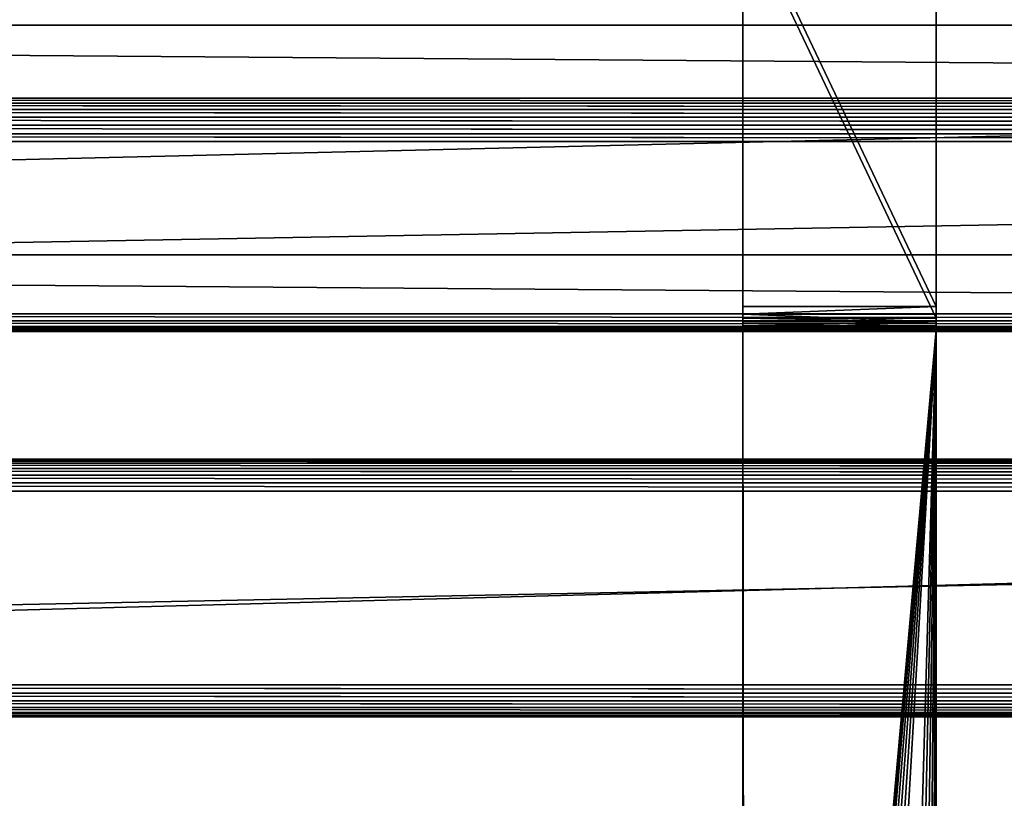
# Model space of a CAD drawing. Extents: x -277 to 1811, y -97 to 1083.
# Tile 45 of 81: x 640 to 793, y 183 to 304. Entities that reach past the tile are written whole.
import ezdxf

# ---------------------------------------------------------------- set-up
doc = ezdxf.new("R2010")
doc.units = 0
doc.header["$LTSCALE"] = 25.4
doc.layers.get('0').update_dxf_attribs({"color": 13, "linetype": 'CONTINUOUS'})
doc.layers.add('STEEL', color=134, linetype='CONTINUOUS')
doc.layers.add('WOOD', color=36, linetype='CONTINUOUS')

# ---------------------------------------------------------------- blocks, each defined once
blk = doc.blocks.new('LVI294_01A_02_02_DREWNO')
at = {"color": 0}
for p, q in [((1.46, 28.54, 1488), (2.5, 29.33)), ((1.46, 28.54, 1488), (2.5, 29.33)), ((2.5, 29.33, 1488), (3.71, 29.83)), ((2.5, 29.33, 1488), (3.71, 29.83)), ((2.5, 29.33, 1488), (2.5, 29.33)), ((2.5, 29.33, 1488), (2.5, 29.33)), ((3.71, 29.83, 1488), (5, 30)), ((3.71, 29.83, 1488), (5, 30)), ((3.71, 29.83, 1488), (3.71, 29.83)), ((3.71, 29.83, 1488), (3.71, 29.83)), ((5, 30), (5, 30, 1488)), ((5, 30), (5, 30, 1488)), ((35, 30), (35, 30, 1488)), ((35, 30, 1488), (36.29, 29.83)), ((35, 30, 1488), (36.29, 29.83)), ((35, 30), (35, 30, 1488)), ((36.29, 29.83, 1488), (36.29, 29.83)), ((36.29, 29.83, 1488), (36.29, 29.83)), ((36.29, 29.83, 1488), (37.5, 29.33)), ((36.29, 29.83, 1488), (37.5, 29.33)), ((37.5, 29.33, 1488), (37.5, 29.33)), ((37.5, 29.33, 1488), (37.5, 29.33)), ((37.5, 29.33, 1488), (38.54, 28.54)), ((37.5, 29.33, 1488), (38.54, 28.54)), ((0.67, 27.5, 1488), (1.46, 28.54)), ((0.67, 27.5, 1488), (1.46, 28.54)), ((1.46, 28.54, 1488), (1.46, 28.54)), ((1.46, 28.54, 1488), (1.46, 28.54)), ((38.54, 28.54, 1488), (38.54, 28.54)), ((38.54, 28.54, 1488), (38.54, 28.54)), ((38.54, 28.54, 1488), (39.33, 27.5)), ((38.54, 28.54, 1488), (39.33, 27.5)), ((0, 25, 1488), (0.17, 26.29)), ((0, 25, 1488), (0.17, 26.29)), ((0.17, 26.29, 1488), (0.67, 27.5)), ((0.17, 26.29, 1488), (0.67, 27.5)), ((0.17, 26.29, 1488), (0.17, 26.29)), ((0.17, 26.29, 1488), (0.17, 26.29)), ((0.67, 27.5, 1488), (0.67, 27.5)), ((0.67, 27.5, 1488), (0.67, 27.5)), ((39.33, 27.5, 1488), (39.33, 27.5)), ((39.33, 27.5, 1488), (39.33, 27.5)), ((39.33, 27.5, 1488), (39.83, 26.29)), ((39.33, 27.5, 1488), (39.83, 26.29)), ((39.83, 26.29, 1488), (39.83, 26.29)), ((39.83, 26.29, 1488), (39.83, 26.29)), ((39.83, 26.29, 1488), (40, 25)), ((39.83, 26.29, 1488), (40, 25)), ((0, 25, 1488), (0, 25)), ((0, 25, 1488), (0, 25)), ((40, 25, 1488), (40, 25)), ((40, 25, 1488), (40, 25)), ((0, 0, 1488), (0, 0)), ((0, 0, 1488), (0, 0)), ((40, 0), (40, 0, 1488)), ((40, 0), (40, 0, 1488))]:
    blk.add_line(p, q, dxfattribs=at)
at = {"color": 253}
mesh = blk.add_polyface(dxfattribs=at)
corners = [(1.46, 28.54, 1488), (2.5, 29.33), (1.46, 28.54)]
mesh.append_faces([[corners[k] for k in face] for face in [(0, 1, 2)]], dxfattribs={"color": 253})
mesh = blk.add_polyface(dxfattribs=at)
corners = [(2.5, 29.33, 1488), (2.5, 29.33), (1.46, 28.54, 1488)]
mesh.append_faces([[corners[k] for k in face] for face in [(0, 1, 2)]], dxfattribs={"color": 253})
mesh = blk.add_polyface(dxfattribs=at)
corners = [(2.5, 29.33, 1488), (3.71, 29.83), (2.5, 29.33)]
mesh.append_faces([[corners[k] for k in face] for face in [(0, 1, 2)]], dxfattribs={"color": 253})
mesh = blk.add_polyface(dxfattribs=at)
corners = [(3.71, 29.83, 1488), (3.71, 29.83), (2.5, 29.33, 1488)]
mesh.append_faces([[corners[k] for k in face] for face in [(0, 1, 2)]], dxfattribs={"color": 253})
mesh = blk.add_polyface(dxfattribs=at)
corners = [(3.71, 29.83, 1488), (5, 30), (3.71, 29.83)]
mesh.append_faces([[corners[k] for k in face] for face in [(0, 1, 2)]], dxfattribs={"color": 253})
mesh = blk.add_polyface(dxfattribs=at)
corners = [(5, 30, 1488), (5, 30), (3.71, 29.83, 1488)]
mesh.append_faces([[corners[k] for k in face] for face in [(0, 1, 2)]], dxfattribs={"color": 253})
mesh = blk.add_polyface(dxfattribs=at)
corners = [(5, 30), (35, 30, 1488), (35, 30), (5, 30, 1488)]
mesh.append_faces([[corners[k] for k in face] for face in [(0, 1, 2), (1, 0, 3)]], dxfattribs={"vtx0": -1, "color": 253})
mesh = blk.add_polyface(dxfattribs=at)
corners = [(35, 30, 1488), (36.29, 29.83), (35, 30)]
mesh.append_faces([[corners[k] for k in face] for face in [(0, 1, 2)]], dxfattribs={"color": 253})
mesh = blk.add_polyface(dxfattribs=at)
corners = [(36.29, 29.83, 1488), (36.29, 29.83), (35, 30, 1488)]
mesh.append_faces([[corners[k] for k in face] for face in [(0, 1, 2)]], dxfattribs={"color": 253})
mesh = blk.add_polyface(dxfattribs=at)
corners = [(36.29, 29.83, 1488), (37.5, 29.33), (36.29, 29.83)]
mesh.append_faces([[corners[k] for k in face] for face in [(0, 1, 2)]], dxfattribs={"color": 253})
mesh = blk.add_polyface(dxfattribs=at)
corners = [(37.5, 29.33, 1488), (37.5, 29.33), (36.29, 29.83, 1488)]
mesh.append_faces([[corners[k] for k in face] for face in [(0, 1, 2)]], dxfattribs={"color": 253})
mesh = blk.add_polyface(dxfattribs=at)
corners = [(37.5, 29.33, 1488), (38.54, 28.54), (37.5, 29.33)]
mesh.append_faces([[corners[k] for k in face] for face in [(0, 1, 2)]], dxfattribs={"color": 253})
mesh = blk.add_polyface(dxfattribs=at)
corners = [(38.54, 28.54, 1488), (38.54, 28.54), (37.5, 29.33, 1488)]
mesh.append_faces([[corners[k] for k in face] for face in [(0, 1, 2)]], dxfattribs={"color": 253})
mesh = blk.add_polyface(dxfattribs=at)
corners = [(1.46, 28.54), (0.67, 27.5), (0.67, 27.5, 1488)]
mesh.append_faces([[corners[k] for k in face] for face in [(0, 1, 2)]], dxfattribs={"color": 253})
mesh = blk.add_polyface(dxfattribs=at)
corners = [(1.46, 28.54), (0.67, 27.5, 1488), (1.46, 28.54, 1488)]
mesh.append_faces([[corners[k] for k in face] for face in [(0, 1, 2)]], dxfattribs={"color": 253})
mesh = blk.add_polyface(dxfattribs=at)
corners = [(38.54, 28.54, 1488), (39.33, 27.5), (38.54, 28.54)]
mesh.append_faces([[corners[k] for k in face] for face in [(0, 1, 2)]], dxfattribs={"color": 253})
mesh = blk.add_polyface(dxfattribs=at)
corners = [(38.54, 28.54, 1488), (39.33, 27.5, 1488), (39.33, 27.5)]
mesh.append_faces([[corners[k] for k in face] for face in [(0, 1, 2)]], dxfattribs={"color": 253})
mesh = blk.add_polyface(dxfattribs=at)
corners = [(0.17, 26.29), (0, 25), (0, 25, 1488)]
mesh.append_faces([[corners[k] for k in face] for face in [(0, 1, 2)]], dxfattribs={"color": 253})
mesh = blk.add_polyface(dxfattribs=at)
corners = [(0.17, 26.29), (0, 25, 1488), (0.17, 26.29, 1488)]
mesh.append_faces([[corners[k] for k in face] for face in [(0, 1, 2)]], dxfattribs={"color": 253})
mesh = blk.add_polyface(dxfattribs=at)
corners = [(0.67, 27.5), (0.17, 26.29), (0.17, 26.29, 1488)]
mesh.append_faces([[corners[k] for k in face] for face in [(0, 1, 2)]], dxfattribs={"color": 253})
mesh = blk.add_polyface(dxfattribs=at)
corners = [(0.67, 27.5), (0.17, 26.29, 1488), (0.67, 27.5, 1488)]
mesh.append_faces([[corners[k] for k in face] for face in [(0, 1, 2)]], dxfattribs={"color": 253})
mesh = blk.add_polyface(dxfattribs=at)
corners = [(39.33, 27.5, 1488), (39.83, 26.29), (39.33, 27.5)]
mesh.append_faces([[corners[k] for k in face] for face in [(0, 1, 2)]], dxfattribs={"color": 253})
mesh = blk.add_polyface(dxfattribs=at)
corners = [(39.33, 27.5, 1488), (39.83, 26.29, 1488), (39.83, 26.29)]
mesh.append_faces([[corners[k] for k in face] for face in [(0, 1, 2)]], dxfattribs={"color": 253})
mesh = blk.add_polyface(dxfattribs=at)
corners = [(39.83, 26.29, 1488), (40, 25), (39.83, 26.29)]
mesh.append_faces([[corners[k] for k in face] for face in [(0, 1, 2)]], dxfattribs={"color": 253})
mesh = blk.add_polyface(dxfattribs=at)
corners = [(39.83, 26.29, 1488), (40, 25, 1488), (40, 25)]
mesh.append_faces([[corners[k] for k in face] for face in [(0, 1, 2)]], dxfattribs={"color": 253})
mesh = blk.add_polyface(dxfattribs=at)
corners = [(0, 25, 1488), (0, 0), (0, 0, 1488), (0, 25)]
mesh.append_faces([[corners[k] for k in face] for face in [(0, 1, 2), (1, 0, 3)]], dxfattribs={"vtx0": -1, "color": 253})
mesh = blk.add_polyface(dxfattribs=at)
corners = [(40, 0), (40, 25, 1488), (40, 0, 1488), (40, 25)]
mesh.append_faces([[corners[k] for k in face] for face in [(0, 1, 2), (1, 0, 3)]], dxfattribs={"vtx0": -1, "color": 253})
mesh = blk.add_polyface(dxfattribs=at)
corners = [(40, 0, 1488), (0, 0), (40, 0), (0, 0, 1488)]
mesh.append_faces([[corners[k] for k in face] for face in [(0, 1, 2), (1, 0, 3)]], dxfattribs={"vtx0": -1, "color": 253})
blk = doc.blocks.new('LVI294_01A_02')
at = {"color": 0, "extrusion": (-1, 6.10584e-15, -4.3097e-15), "rotation": 359.9999999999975}
blk.add_blockref('LVI294_01A_02_02_DREWNO', (-886.7, 46.8, -900.5), dxfattribs=at)
at = {"color": 0, "extrusion": (-1, 6.32869e-15, -3.41063e-15), "rotation": 26.99999999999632}
blk.add_blockref('LVI294_01A_02_02_DREWNO', (-815.04, 52.23, -900.5), dxfattribs=at)
blk = doc.blocks.new('LVI294_01A_00_04')
at = {"color": 0}
for p, q in [((-690.37, 22.21, -30), (-753.54, -9.97, -30)), ((-753.54, -9.97), (-690.37, 22.21)), ((-690.37, 22.21, -30), (-753.54, -9.97, -30)), ((-753.54, -9.97), (-690.37, 22.21)), ((-751.73, -13.54, -30), (-688.56, 18.65, -30)), ((-688.56, 18.65), (-751.73, -13.54)), ((-751.73, -13.54, -30), (-688.56, 18.65, -30)), ((-688.56, 18.65), (-751.73, -13.54)), ((-755.36, -10.41, -30), (-1089.36, -10.41, -30)), ((-1089.36, -10.41), (-755.36, -10.41)), ((-755.36, -10.41, -30), (-1089.36, -10.41, -30)), ((-1089.36, -10.41), (-755.36, -10.41)), ((-754.73, -10.36), (-755.36, -10.41)), ((-755.36, -10.41, -30), (-754.73, -10.36, -30)), ((-755.36, -10.41), (-754.73, -10.36, -30)), ((-755.36, -10.41, -30), (-754.73, -10.36, -30)), ((-755.36, -10.41), (-754.73, -10.36, -30)), ((-754.73, -10.36), (-755.36, -10.41)), ((-755.36, -10.41), (-755.36, -10.41, -30)), ((-755.36, -10.41, -30), (-755.36, -14.41, -30)), ((-755.36, -14.41), (-755.36, -10.41)), ((-755.36, -14.41), (-755.36, -10.41)), ((-755.36, -10.41, -30), (-755.36, -14.41, -30)), ((-755.36, -10.41), (-755.36, -10.41, -30)), ((-754.12, -10.21), (-754.73, -10.36)), ((-754.73, -10.36, -30), (-754.12, -10.21, -30)), ((-754.12, -10.21), (-754.73, -10.36)), ((-754.12, -10.21), (-754.73, -10.36, -30)), ((-754.73, -10.36, -30), (-754.12, -10.21, -30)), ((-754.12, -10.21), (-754.73, -10.36, -30)), ((-754.73, -10.36), (-754.73, -10.36, -30)), ((-754.73, -10.36), (-754.73, -10.36, -30)), ((-753.54, -9.97), (-754.12, -10.21)), ((-754.12, -10.21, -30), (-753.54, -9.97, -30)), ((-753.54, -9.97, -30), (-754.12, -10.21)), ((-753.54, -9.97), (-754.12, -10.21)), ((-753.54, -9.97, -30), (-754.12, -10.21)), ((-754.12, -10.21, -30), (-753.54, -9.97, -30)), ((-754.12, -10.21, -30), (-754.12, -10.21)), ((-754.12, -10.21, -30), (-754.12, -10.21)), ((-753.54, -9.97, -30), (-753.54, -9.97)), ((-751.73, -13.54), (-753.54, -9.97)), ((-753.54, -9.97, -30), (-751.73, -13.54, -30)), ((-753.54, -9.97, -30), (-753.54, -9.97)), ((-753.54, -9.97, -30), (-751.73, -13.54, -30)), ((-751.73, -13.54), (-753.54, -9.97)), ((-752.89, -14.02), (-751.73, -13.54)), ((-751.73, -13.54, -30), (-752.89, -14.02, -30)), ((-751.73, -13.54), (-752.89, -14.02, -30)), ((-751.73, -13.54, -30), (-752.89, -14.02, -30)), ((-751.73, -13.54), (-752.89, -14.02, -30)), ((-752.89, -14.02), (-751.73, -13.54)), ((-751.73, -13.54), (-751.73, -13.54, -30)), ((-751.73, -13.54), (-751.73, -13.54, -30)), ((-1089.36, -14.41, -30), (-755.36, -14.41, -30)), ((-755.36, -14.41), (-1089.36, -14.41)), ((-1089.36, -14.41, -30), (-755.36, -14.41, -30)), ((-755.36, -14.41), (-1089.36, -14.41)), ((-755.36, -14.41), (-754.11, -14.31)), ((-754.11, -14.31, -30), (-755.36, -14.41, -30)), ((-755.36, -14.41, -30), (-754.11, -14.31)), ((-755.36, -14.41), (-754.11, -14.31)), ((-755.36, -14.41, -30), (-754.11, -14.31)), ((-754.11, -14.31, -30), (-755.36, -14.41, -30)), ((-755.36, -14.41, -30), (-755.36, -14.41)), ((-755.36, -14.41, -30), (-755.36, -14.41)), ((-754.11, -14.31), (-752.89, -14.02)), ((-752.89, -14.02, -30), (-754.11, -14.31, -30)), ((-752.89, -14.02, -30), (-754.11, -14.31, -30)), ((-752.89, -14.02, -30), (-754.11, -14.31)), ((-754.11, -14.31), (-752.89, -14.02)), ((-752.89, -14.02, -30), (-754.11, -14.31)), ((-754.11, -14.31, -30), (-754.11, -14.31)), ((-754.11, -14.31, -30), (-754.11, -14.31)), ((-752.89, -14.02), (-752.89, -14.02, -30)), ((-752.89, -14.02), (-752.89, -14.02, -30))]:
    blk.add_line(p, q, dxfattribs=at)
at = {"color": 253}
mesh = blk.add_polyface(dxfattribs=at)
corners = [(-753.54, -9.97), (-690.37, 22.21, -30), (-753.54, -9.97, -30), (-690.37, 22.21)]
mesh.append_faces([[corners[k] for k in face] for face in [(0, 1, 2), (1, 0, 3)]], dxfattribs={"vtx0": -1, "color": 253})
mesh = blk.add_polyface(dxfattribs=at)
corners = [(-690.37, 22.21, -30), (-751.73, -13.54, -30), (-753.54, -9.97, -30), (-688.56, 18.65, -30)]
mesh.append_faces([[corners[k] for k in face] for face in [(0, 1, 2), (1, 0, 3)]], dxfattribs={"vtx0": -1, "color": 253})
mesh = blk.add_polyface(dxfattribs=at)
corners = [(-751.73, -13.54), (-690.37, 22.21), (-753.54, -9.97), (-688.56, 18.65)]
mesh.append_faces([[corners[k] for k in face] for face in [(0, 1, 2), (1, 0, 3)]], dxfattribs={"vtx0": -1, "color": 253})
mesh = blk.add_polyface(dxfattribs=at)
corners = [(-688.56, 18.65, -30), (-751.73, -13.54), (-751.73, -13.54, -30), (-688.56, 18.65)]
mesh.append_faces([[corners[k] for k in face] for face in [(0, 1, 2), (1, 0, 3)]], dxfattribs={"vtx0": -1, "color": 253})
mesh = blk.add_polyface(dxfattribs=at)
corners = [(-1091.95, -10.41, -29.66), (-755.36, -10.41, -30), (-1089.36, -10.41, -30), (-755.36, -10.41), (-1094.36, -10.41, -28.66), (-1096.43, -10.41, -27.07), (-1098.02, -10.41, -25), (-1099.02, -10.41, -22.59), (-1099.36, -10.41, -20), (-1099.36, -10.41, -10), (-1099.02, -10.41, -7.41), (-1098.02, -10.41, -5), (-1096.43, -10.41, -2.93), (-1094.36, -10.41, -1.34), (-1091.95, -10.41, -0.34), (-1089.36, -10.41)]
mesh.append_faces([[corners[k] for k in face] for face in [(0, 1, 2), (3, 14, 15)]], dxfattribs={"vtx0": -1, "color": 253})
mesh.append_faces([[corners[k] for k in face] for face in [(1, 0, 3)]], dxfattribs={"vtx0": -1, "vtx1": -1, "color": 253})
mesh.append_faces([[corners[k] for k in face] for face in [(3, 0, 4), (3, 4, 5), (3, 5, 6), (3, 6, 7), (3, 7, 8), (3, 8, 9), (3, 9, 10), (3, 10, 11), (3, 11, 12), (3, 12, 13), (3, 13, 14)]], dxfattribs={"vtx0": -1, "vtx2": -1, "color": 253})
mesh = blk.add_polyface(dxfattribs=at)
corners = [(-755.36, -10.41, -30), (-1089.36, -14.41, -30), (-1089.36, -10.41, -30), (-755.36, -14.41, -30)]
mesh.append_faces([[corners[k] for k in face] for face in [(0, 1, 2), (1, 0, 3)]], dxfattribs={"vtx0": -1, "color": 253})
mesh = blk.add_polyface(dxfattribs=at)
corners = [(-755.36, -14.41), (-1089.36, -10.41), (-1089.36, -14.41), (-755.36, -10.41)]
mesh.append_faces([[corners[k] for k in face] for face in [(0, 1, 2), (1, 0, 3)]], dxfattribs={"vtx0": -1, "color": 253})
mesh = blk.add_polyface(dxfattribs=at)
corners = [(-755.36, -14.41), (-754.73, -10.36), (-755.36, -10.41), (-754.11, -14.31), (-754.12, -10.21), (-753.54, -9.97), (-752.89, -14.02), (-751.73, -13.54)]
mesh.append_faces([[corners[k] for k in face] for face in [(0, 1, 2), (5, 6, 7)]], dxfattribs={"vtx0": -1, "color": 253})
mesh.append_faces([[corners[k] for k in face] for face in [(1, 3, 4), (4, 3, 5)]], dxfattribs={"vtx0": -1, "vtx1": -1, "color": 253})
mesh.append_faces([[corners[k] for k in face] for face in [(1, 0, 3), (5, 3, 6)]], dxfattribs={"vtx0": -1, "vtx2": -1, "color": 253})
mesh = blk.add_polyface(dxfattribs=at)
corners = [(-754.73, -10.36, -30), (-755.36, -14.41, -30), (-755.36, -10.41, -30), (-754.11, -14.31, -30), (-754.12, -10.21, -30), (-753.54, -9.97, -30), (-752.89, -14.02, -30), (-751.73, -13.54, -30)]
mesh.append_faces([[corners[k] for k in face] for face in [(0, 1, 2), (6, 5, 7)]], dxfattribs={"vtx0": -1, "color": 253})
mesh.append_faces([[corners[k] for k in face] for face in [(1, 0, 3), (3, 5, 6)]], dxfattribs={"vtx0": -1, "vtx1": -1, "color": 253})
mesh.append_faces([[corners[k] for k in face] for face in [(3, 0, 4), (3, 4, 5)]], dxfattribs={"vtx0": -1, "vtx2": -1, "color": 253})
mesh = blk.add_polyface(dxfattribs=at)
corners = [(-755.36, -10.41), (-754.73, -10.36, -30), (-755.36, -10.41, -30)]
mesh.append_faces([[corners[k] for k in face] for face in [(0, 1, 2)]], dxfattribs={"color": 253})
mesh = blk.add_polyface(dxfattribs=at)
corners = [(-754.73, -10.36), (-754.73, -10.36, -30), (-755.36, -10.41)]
mesh.append_faces([[corners[k] for k in face] for face in [(0, 1, 2)]], dxfattribs={"color": 253})
mesh = blk.add_polyface(dxfattribs=at)
corners = [(-754.73, -10.36), (-754.12, -10.21), (-754.73, -10.36, -30)]
mesh.append_faces([[corners[k] for k in face] for face in [(0, 1, 2)]], dxfattribs={"color": 253})
mesh = blk.add_polyface(dxfattribs=at)
corners = [(-754.12, -10.21), (-754.12, -10.21, -30), (-754.73, -10.36, -30)]
mesh.append_faces([[corners[k] for k in face] for face in [(0, 1, 2)]], dxfattribs={"color": 253})
mesh = blk.add_polyface(dxfattribs=at)
corners = [(-754.12, -10.21), (-753.54, -9.97), (-753.54, -9.97, -30)]
mesh.append_faces([[corners[k] for k in face] for face in [(0, 1, 2)]], dxfattribs={"color": 253})
mesh = blk.add_polyface(dxfattribs=at)
corners = [(-754.12, -10.21), (-753.54, -9.97, -30), (-754.12, -10.21, -30)]
mesh.append_faces([[corners[k] for k in face] for face in [(0, 1, 2)]], dxfattribs={"color": 253})
mesh = blk.add_polyface(dxfattribs=at)
corners = [(-751.73, -13.54), (-752.89, -14.02, -30), (-751.73, -13.54, -30)]
mesh.append_faces([[corners[k] for k in face] for face in [(0, 1, 2)]], dxfattribs={"color": 253})
mesh = blk.add_polyface(dxfattribs=at)
corners = [(-751.73, -13.54), (-752.89, -14.02), (-752.89, -14.02, -30)]
mesh.append_faces([[corners[k] for k in face] for face in [(0, 1, 2)]], dxfattribs={"color": 253})
mesh = blk.add_polyface(dxfattribs=at)
corners = [(-755.36, -14.41), (-1089.36, -14.41, -30), (-755.36, -14.41, -30), (-1091.95, -14.41, -29.66), (-1094.36, -14.41, -28.66), (-1096.43, -14.41, -27.07), (-1098.02, -14.41, -25), (-1099.02, -14.41, -22.59), (-1099.36, -14.41, -20), (-1099.36, -14.41, -10), (-1099.02, -14.41, -7.41), (-1098.02, -14.41, -5), (-1096.43, -14.41, -2.93), (-1094.36, -14.41, -1.34), (-1091.95, -14.41, -0.34), (-1089.36, -14.41)]
mesh.append_faces([[corners[k] for k in face] for face in [(0, 1, 2), (14, 0, 15)]], dxfattribs={"vtx0": -1, "color": 253})
mesh.append_faces([[corners[k] for k in face] for face in [(1, 0, 3), (3, 0, 4), (4, 0, 5), (5, 0, 6), (6, 0, 7), (7, 0, 8), (8, 0, 9), (9, 0, 10), (10, 0, 11), (11, 0, 12), (12, 0, 13), (13, 0, 14)]], dxfattribs={"vtx0": -1, "vtx1": -1, "color": 253})
mesh = blk.add_polyface(dxfattribs=at)
corners = [(-754.11, -14.31), (-755.36, -14.41), (-755.36, -14.41, -30)]
mesh.append_faces([[corners[k] for k in face] for face in [(0, 1, 2)]], dxfattribs={"color": 253})
mesh = blk.add_polyface(dxfattribs=at)
corners = [(-754.11, -14.31), (-755.36, -14.41, -30), (-754.11, -14.31, -30)]
mesh.append_faces([[corners[k] for k in face] for face in [(0, 1, 2)]], dxfattribs={"color": 253})
mesh = blk.add_polyface(dxfattribs=at)
corners = [(-754.11, -14.31), (-754.11, -14.31, -30), (-752.89, -14.02, -30)]
mesh.append_faces([[corners[k] for k in face] for face in [(0, 1, 2)]], dxfattribs={"color": 253})
mesh = blk.add_polyface(dxfattribs=at)
corners = [(-754.11, -14.31), (-752.89, -14.02, -30), (-752.89, -14.02)]
mesh.append_faces([[corners[k] for k in face] for face in [(0, 1, 2)]], dxfattribs={"color": 253})

msp = doc.modelspace()

# ---------------------------------------------------------------- block references
at = {"layer": 'STEEL', "color": 0, "extrusion": (1, -7.10543e-15, -4.71476e-15), "rotation": 359.9999999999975}
msp.add_blockref('LVI294_01A_00_04', (1010.82, 424.41, 782.04), dxfattribs=at)
at = {"layer": 'WOOD', "color": 0, "rotation": 180}
msp.add_blockref('LVI294_01A_02', (923.54, 1082.15, 367.2), dxfattribs=at)

doc.saveas('drawing.dxf')
